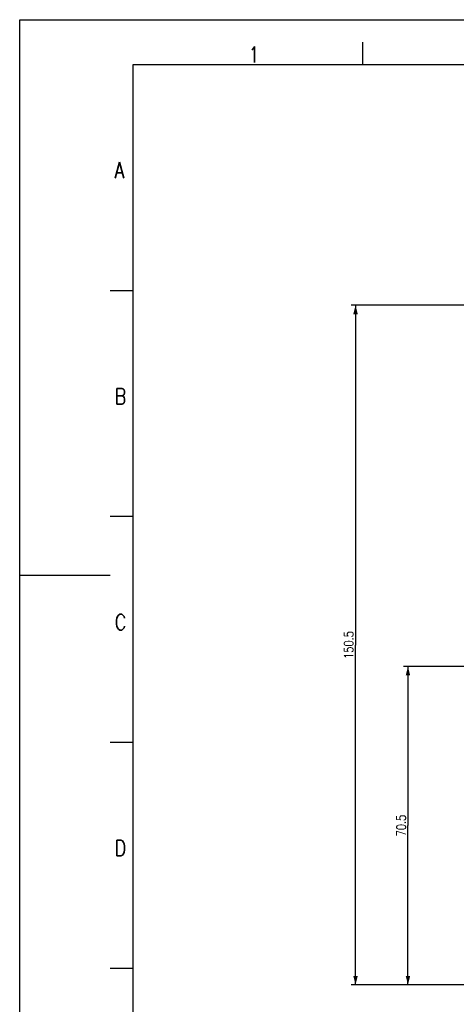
# Model space of a CAD drawing. Extents: x 0 to 594, y 0 to 420.
# Tile 9 of 30: x 0 to 97, y 202 to 420. Entities that reach past the tile are written whole.
import ezdxf

# ---------------------------------------------------------------- set-up
doc = ezdxf.new("R2010")
doc.units = 0
doc.header["$LTSCALE"] = 32.67
doc.layers.get('0').update_dxf_attribs({"linetype": 'CONTINUOUS'})
doc.styles.get("Standard").update_dxf_attribs({"font": 'SIMPLEX.SHX', "width": 0.8})
doc.dimstyles.new('DIMSTYLE_1', dxfattribs={"dimtxt": 2, "dimasz": 2, "dimexe": 1, "dimexo": 1, "dimgap": 0.5, "dimtad": 1, "dimtxsty": 'STANDARD', "dimblk": '_ARROW_FILLED', "dimblk1": '_ARROW_FILLED', "dimblk2": '_ARROW_FILLED', "dimcen": 0.09, "dimazin": 2, "dimtp": 0.3, "dimtm": 0.3, "dimtfac": 1, "dimtofl": 0, "dimtmove": 0, "dimatfit": 3, "dimtolj": 1})
doc.dimstyles.new('DIMSTYLE_4', dxfattribs={"dimtxt": 2, "dimasz": 2, "dimexe": 1, "dimexo": 1, "dimgap": 0.5, "dimtad": 1, "dimdec": 1, "dimtxsty": 'STANDARD', "dimblk": '_ARROW_FILLED', "dimblk1": '_ARROW_FILLED', "dimblk2": '_ARROW_FILLED', "dimcen": 0.09, "dimazin": 2, "dimtp": 0.5, "dimtm": 0.5, "dimtfac": 1, "dimtdec": 1, "dimtofl": 0, "dimtmove": 0, "dimatfit": 3, "dimtolj": 1})

# ---------------------------------------------------------------- blocks, each defined once
blk = doc.blocks.new('_ARROW_FILLED')
at = {"color": 0, "linetype": 'BYBLOCK'}
blk.add_solid([(0, 0), (-1, 0.25), (-1, -0.25)], dxfattribs=at)
blk = doc.blocks.new('*D4')
at = {"color": 8}
for p, q in [((113.47, 276.85), (84.89, 276.85)), ((85.89, 276.85), (85.89, 241.6)), ((85.89, 206.35), (85.89, 241.6)), ((99.63, 206.35), (84.89, 206.35))]:
    blk.add_line(p, q, dxfattribs=at)
at = {"color": 8, "xscale": 2, "yscale": 2, "zscale": 2}
for p, rotation in [((85.89, 276.85), 90), ((85.89, 206.35), 270)]:
    blk.add_blockref('_ARROW_FILLED', p, dxfattribs=dict(at, rotation=rotation))
at = {"color": 8, "insert": (83.39, 241.61), "char_height": 2, "width": 6.4, "attachment_point": 2, "rotation": 90}
blk.add_mtext('70.5', dxfattribs=at)
blk = doc.blocks.new('*D5')
at = {"color": 8}
for p, q in [((113.89, 356.8), (73.29, 356.8)), ((74.29, 356.8), (74.29, 281.58)), ((74.29, 206.35), (74.29, 281.58)), ((99.63, 206.35), (73.29, 206.35))]:
    blk.add_line(p, q, dxfattribs=at)
at = {"color": 8, "xscale": 2, "yscale": 2, "zscale": 2}
for p, rotation in [((74.29, 356.8), 90), ((74.29, 206.35), 270)]:
    blk.add_blockref('_ARROW_FILLED', p, dxfattribs=dict(at, rotation=rotation))
at = {"color": 8, "insert": (71.79, 281.58), "char_height": 2, "width": 8, "attachment_point": 2, "rotation": 90}
blk.add_mtext('150.5', dxfattribs=at)

msp = doc.modelspace()

# ---------------------------------------------------------------- linework, layer by layer
at = {"color": 7}
for p, q in [((0, 0), (0, 420)), ((0, 420), (594, 420)), ((75.8, 415), (75.8, 410)), ((25, 410), (25, 10)), ((584, 410), (25, 410)), ((25, 360), (20, 360)), ((25, 310), (20, 310)), ((20, 297), (0, 297)), ((25, 260), (20, 260)), ((25, 210), (20, 210))]:
    msp.add_line(p, q, dxfattribs=at)

# ---------------------------------------------------------------- texts
at = {"color": 8, "char_height": 3.5, "width": 2.8, "attachment_point": 1}
for s, insert in [('1', (50.633, 414)), ('A', (21.017, 388.427)), ('B', (21.034, 338.389)), ('C', (21.034, 288.389)), ('D', (21.034, 238.389))]:
    msp.add_mtext(s, dxfattribs=dict(at, insert=insert))
at = {"color": 8, "insert": (14.421, 60.679), "char_height": 1.8, "width": 187.2, "attachment_point": 1, "rotation": 90}
msp.add_mtext('Este dibujo contiene incorporada información que es propiedad de Circutor y no debería de ser utilizado sin permiso escrito.\\PThis drawing contains information that is proprietary to Circutor incorporated and should not be used without writtten permission.', dxfattribs=at)

# ---------------------------------------------------------------- dimensions: what is measured, and where the dimension line sits
at = {"color": 8}
for base, p2, dimstyle, picture, middle in [((74.286, 356.804), (114.894, 356.804), 'DIMSTYLE_4', '*D5', (74.286, 281.828)), ((85.89, 276.852), (114.467, 276.852), 'DIMSTYLE_1', '*D4', (85.89, 241.659))]:
    dim = msp.add_linear_dim(base=base, p1=(100.625, 206.352), p2=p2, angle=90, dimstyle=dimstyle, dxfattribs=at)
    dim.commit()
    dim.dimension.update_dxf_attribs({"geometry": picture, "text_midpoint": middle, "dimtype": 160})

doc.saveas('drawing.dxf')
